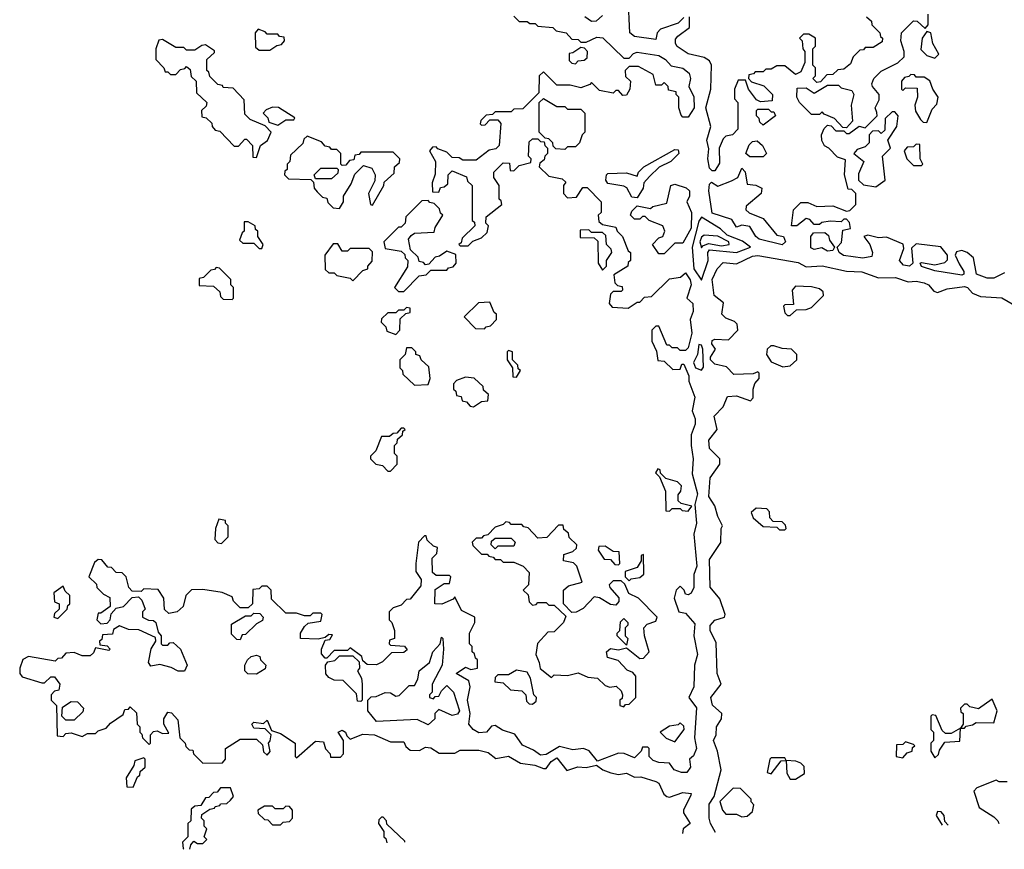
# Model space of a CAD drawing. Extents: x 2889633 to 3052318, y 540750 to 918690.
# Tile 160 of 256: x 2915122 to 2918794, y 712618 to 715714. Entities that reach past the tile are written whole.
import ezdxf

# ---------------------------------------------------------------- set-up
doc = ezdxf.new("R2010")
doc.units = 0

msp = doc.modelspace()

# ---------------------------------------------------------------- linework, layer by layer
at = {"layer": '0CON02XD'}
for points in [[(2917598.3, 715721.7), (2917578.3, 715701.7), (2917511.7, 715678.3), (2917500, 715665), (2917495, 715640), (2917415, 715651.2), (2917397.5, 715665), (2917391.7, 715798.3)], [(2916965, 715726.7), (2916985, 715707.5), (2917015, 715707.5), (2917025, 715700), (2917045, 715700), (2917055, 715690), (2917110, 715685), (2917123, 715673), (2917160, 715665), (2917181.7, 715641.7), (2917205, 715640), (2917215, 715630), (2917235, 715630), (2917275, 715648.8), (2917297, 715647), (2917375, 715570), (2917395, 715570), (2917411.7, 715588.3), (2917425, 715593.3), (2917505, 715580), (2917530, 715565), (2917551.7, 715541.7), (2917595, 715533.3), (2917618.8, 715515), (2917623.3, 715495), (2917617.5, 715465), (2917636.1, 715426.1), (2917637.5, 715385), (2917615, 715350), (2917595, 715350), (2917588.3, 715358.3), (2917580, 715385), (2917580, 715425), (2917570, 715435), (2917570, 715445), (2917541.7, 715451.7), (2917540, 715465), (2917525, 715480), (2917515, 715470), (2917495, 715470), (2917485, 715510), (2917429.3, 715539.3), (2917395, 715540), (2917380, 715525), (2917381.7, 715501.7), (2917400, 715485), (2917397.5, 715455), (2917385, 715432.5), (2917371.7, 715431.7), (2917355, 715450), (2917345, 715450), (2917335, 715440), (2917285, 715450)], [(2917295, 715730), (2917271.7, 715708.3), (2917255, 715707.5), (2917230, 715725)], [(2918280, 715725), (2918298.3, 715708.3), (2918300, 715695), (2918330, 715665), (2918331.7, 715651.7), (2918340, 715645), (2918338.3, 715631.7), (2918305, 715610), (2918275, 715610), (2918268.3, 715601.7), (2918255, 715600), (2918230, 715575), (2918220, 715550), (2918195, 715530), (2918173, 715527), (2918155, 715510), (2918131.7, 715508.3), (2918108.3, 715481.7), (2918095, 715480), (2918080, 715495), (2918090, 715505), (2918090, 715535), (2918080, 715545), (2918080, 715605), (2918090, 715615), (2918090, 715645), (2918065, 715660), (2918045, 715660), (2918030, 715645), (2918040, 715635), (2918042.5, 715605), (2918050, 715595), (2918050, 715555), (2918035, 715520), (2918015, 715510), (2917975, 715542.5), (2917945, 715542.5), (2917925, 715530), (2917905, 715530), (2917895, 715520), (2917865, 715520), (2917858.3, 715511.7), (2917841.7, 715508.3), (2917840, 715495), (2917851.7, 715481.7), (2917897, 715467), (2917930, 715435), (2917928.3, 715411.7), (2917885, 715407.5), (2917870, 715415), (2917840, 715455), (2917828.3, 715488.3), (2917801.7, 715488.3), (2917787.5, 715455), (2917788.3, 715418.3), (2917800, 715405), (2917800, 715305), (2917780, 715285), (2917755, 715280), (2917745, 715270), (2917730, 715235), (2917731.7, 715178.3), (2917715, 715150), (2917705, 715150), (2917695, 715160), (2917688.8, 715195), (2917691.7, 715231.7), (2917684.2, 715265), (2917700, 715315), (2917681.2, 715385), (2917700, 715455), (2917702.5, 715545), (2917695, 715560), (2917675, 715573.3), (2917615, 715586.7), (2917573.8, 715613.8), (2917567.5, 715625), (2917568.3, 715641.7), (2917577, 715653), (2917620, 715685), (2917620, 715725)], [(2918318.3, 715368.3), (2918312.5, 715385), (2918327.5, 715415), (2918327.5, 715435), (2918302.5, 715465), (2918300, 715475), (2918307.5, 715495), (2918335, 715522.5), (2918397, 715553), (2918420, 715575), (2918420, 715595), (2918407.5, 715635), (2918410, 715665), (2918455, 715710), (2918468.3, 715708.3), (2918498.3, 715681.7), (2918510, 715695), (2918510, 715735)], [(2916055, 715600), (2916081.7, 715618.3), (2916098.3, 715621.7), (2916110, 715635), (2916108.3, 715648.3), (2916091.7, 715651.7), (2916085, 715660), (2916045, 715660), (2916038.3, 715668.3), (2916011.7, 715678.3), (2916000, 715665), (2916001.7, 715611.7), (2916015, 715600), (2916055, 715600)], [(2916005, 715200), (2916020, 715245), (2916046.4, 715263.6), (2916060, 715295), (2916038.3, 715318.3), (2915981.7, 715341.7), (2915961.7, 715361.7), (2915960, 715415), (2915918.3, 715458.3), (2915881.7, 715461.7), (2915878.3, 715468.3), (2915861.7, 715471.7), (2915831.7, 715501.7), (2915828.3, 715518.3), (2915820, 715525), (2915820, 715565), (2915848.3, 715591.7), (2915848.3, 715598.3), (2915815, 715620), (2915801.7, 715618.3), (2915775, 715600), (2915745, 715600), (2915735, 715610), (2915705, 715610), (2915655, 715640), (2915641.7, 715638.3), (2915630, 715605), (2915630, 715565), (2915660, 715535), (2915665, 715520), (2915675, 715520), (2915685, 715510), (2915705, 715510), (2915721.7, 715528.3), (2915738.3, 715531.7), (2915745, 715540), (2915758.3, 715528.3), (2915761.7, 715501.7), (2915780, 715485), (2915781.7, 715441.7), (2915820, 715405), (2915818.3, 715391.7), (2915800, 715375), (2915801.7, 715351.7), (2915818.3, 715348.3), (2915838.3, 715328.3), (2915840, 715315), (2915851.7, 715301.7), (2915868.3, 715298.3), (2915921.7, 715241.7), (2915938.3, 715241.7), (2915961.7, 715268.3), (2915968.3, 715268.3), (2915990, 715245), (2915991.7, 715201.7), (2916005, 715200)], [(2918535, 715570), (2918550, 715585), (2918526.7, 715625), (2918520, 715665), (2918505, 715670), (2918487.5, 715645), (2918483, 715603), (2918505, 715580), (2918535, 715570)], [(2917195, 715550), (2917205, 715560), (2917227, 715563), (2917238.3, 715571.7), (2917240, 715595), (2917228.3, 715608.3), (2917215, 715610), (2917185, 715590), (2917171.7, 715588.3), (2917171.7, 715561.7), (2917181.7, 715551.7), (2917195, 715550)], [(2917285, 715450), (2917255, 715480), (2917248.3, 715471.7), (2917215, 715460), (2917175, 715470), (2917125, 715470), (2917075, 715520), (2917060, 715505), (2917058.3, 715441.7), (2916998.3, 715381.7), (2916965, 715380), (2916955, 715370), (2916895, 715370), (2916885, 715360), (2916861.7, 715358.3), (2916841.7, 715338.3), (2916840, 715325), (2916845, 715320), (2916858.3, 715321.7), (2916875, 715340), (2916905, 715340), (2916917, 715327), (2916910, 715245), (2916898.3, 715231.7), (2916873, 715227), (2916825, 715190), (2916775, 715190), (2916761.7, 715198.3), (2916735, 715200), (2916715, 715220), (2916681.7, 715231.7), (2916675, 715240), (2916661.7, 715238.3), (2916650, 715225), (2916672.5, 715185), (2916671.7, 715138.3), (2916660, 715105), (2916661.7, 715071.7), (2916685, 715070), (2916691.7, 715088.3), (2916705, 715090), (2916718.3, 715101.7), (2916720, 715135), (2916735, 715150), (2916788.3, 715128.3), (2916791.7, 715111.7), (2916810, 715095), (2916810, 714965), (2916818.3, 714958.3), (2916820, 714945), (2916771.7, 714898.3), (2916768.3, 714881.7), (2916760, 714875), (2916765, 714870), (2916795, 714870), (2916811.7, 714888.3), (2916845, 714900), (2916865, 714920), (2916870, 714945), (2916860, 714955), (2916861.7, 714978.3), (2916920, 715025), (2916918.3, 715038.3), (2916910, 715045), (2916910, 715095), (2916890, 715125), (2916890, 715145), (2916925, 715180), (2916948.3, 715178.3), (2916951.7, 715151.7), (2916965, 715150), (2916985, 715170), (2917028.3, 715181.7), (2917030, 715195), (2917020, 715205), (2917021.7, 715258.3), (2917035, 715270), (2917055, 715270), (2917065, 715260), (2917078.3, 715258.3), (2917080, 715245), (2917090, 715235), (2917090, 715215), (2917080, 715205), (2917078.3, 715191.7), (2917061.7, 715178.3), (2917060, 715165), (2917095, 715130), (2917145, 715120), (2917158.3, 715108.3), (2917150, 715095), (2917150, 715065), (2917165, 715050), (2917198.3, 715051.7), (2917221.7, 715088.3), (2917238.3, 715088.3), (2917290, 715035), (2917290, 714995), (2917280, 714985), (2917281.7, 714961.7), (2917295, 714950), (2917345, 714940), (2917350, 714925), (2917370, 714905), (2917391.7, 714851.7), (2917400, 714845), (2917400, 714815), (2917391.7, 714808.3), (2917390, 714795), (2917338.3, 714761.7), (2917341.7, 714731.7), (2917351.7, 714721.7), (2917368.3, 714718.3), (2917370, 714705), (2917365, 714700), (2917335, 714700), (2917325, 714690), (2917320, 714655), (2917331.7, 714641.7), (2917391.7, 714638.3), (2917425, 714660), (2917435, 714660), (2917451.7, 714678.3), (2917478.3, 714681.7), (2917545, 714747.5), (2917586.4, 714753.6), (2917605, 714770), (2917623, 714743), (2917626, 714725), (2917610, 714675), (2917632.5, 714655), (2917633.3, 714625), (2917622.5, 714595), (2917628.8, 714545), (2917615, 714490), (2917605, 714480), (2917585, 714480), (2917575, 714490), (2917555, 714490), (2917545, 714500), (2917535, 714500), (2917505, 714570), (2917495, 714570), (2917480, 714555), (2917480, 714515), (2917497, 714477), (2917502.5, 714442.5), (2917525, 714440), (2917558.3, 714408.3), (2917585, 714410), (2917591.7, 714428.3), (2917598.3, 714428.3), (2917617.5, 714385), (2917617.5, 714365), (2917640, 714305), (2917630, 714255), (2917641.2, 714225), (2917641.2, 714205), (2917626.7, 714165), (2917626.7, 714125), (2917633.3, 714075), (2917629.3, 714019.3), (2917649.2, 713945), (2917640, 713905), (2917646, 713835), (2917636.2, 713795), (2917647.5, 713675), (2917636.4, 713643.6), (2917636.2, 713595), (2917626.1, 713573.9), (2917615, 713567.5), (2917605, 713570), (2917600, 713585), (2917585, 713600), (2917570, 713585), (2917562.5, 713555), (2917580, 713505), (2917605, 713500), (2917639.3, 713459.3), (2917636.2, 713415), (2917650, 713345), (2917638, 713305), (2917636, 713225), (2917617.5, 713185), (2917645.8, 713145.8), (2917638.8, 713035), (2917645.7, 712995), (2917635, 712966.7), (2917620, 712955), (2917623.3, 712925), (2917610, 712905), (2917590, 712905), (2917562.5, 712915), (2917545, 712940), (2917505, 712942.5), (2917485, 712950), (2917470, 712965), (2917470, 712995), (2917465, 713000), (2917445, 713000), (2917440, 712985), (2917415, 712960), (2917376.4, 712976.4), (2917355, 712976.7), (2917277, 712947), (2917245.9, 712985.9), (2917225, 712994), (2917185, 712990), (2917135, 713002.5), (2917085, 712972.5), (2917065, 712970), (2917038.9, 712988.9), (2916997, 713007), (2916968.3, 713048.3), (2916923, 713063), (2916895, 713080), (2916881.7, 713078.3), (2916862.5, 713055), (2916835, 713052.5), (2916813.8, 713065), (2916797.5, 713085), (2916802.5, 713125), (2916792.5, 713175), (2916802.5, 713225), (2916797, 713247), (2916750, 713275), (2916785, 713297.5), (2916805, 713290), (2916830, 713295), (2916830, 713325), (2916821.7, 713331.7), (2916818.3, 713348.3), (2916810, 713355), (2916810, 713375), (2916800, 713385), (2916800, 713425), (2916820, 713465), (2916820, 713485), (2916770, 713510), (2916745, 713560), (2916738.3, 713551.7), (2916697, 713533), (2916670, 713535), (2916671.7, 713588.3), (2916705, 713610), (2916725, 713610), (2916730, 713635), (2916725, 713640), (2916675, 713640), (2916661.7, 713651.7), (2916660, 713705), (2916678.3, 713721.7), (2916680, 713745), (2916665, 713750), (2916641.7, 713771.7), (2916638.3, 713788.3), (2916631.7, 713788.3), (2916610, 713765), (2916600, 713685), (2916600, 713655), (2916620, 713625), (2916618.3, 713601.7), (2916578.3, 713551.7), (2916565, 713550), (2916545, 713530), (2916515, 713520), (2916500, 713505), (2916500, 713475), (2916510, 713465), (2916520, 713435), (2916520, 713405), (2916501.7, 713398.3), (2916500, 713385), (2916505, 713380), (2916557, 713377), (2916567, 713363), (2916555, 713352.5), (2916508.3, 713351.7), (2916475, 713317.5), (2916453, 713307), (2916417.5, 713307.5), (2916401.7, 713321.7), (2916398.3, 713338.3), (2916355, 713370), (2916345, 713360), (2916295, 713360), (2916268.3, 713331.7), (2916261.7, 713331.7), (2916248.3, 713348.3), (2916247.5, 713365), (2916261.7, 713398.3), (2916278.3, 713401.7), (2916288.3, 713418.3), (2916275, 713420), (2916261.7, 713408.3), (2916235, 713402.5), (2916170, 713405), (2916170, 713425), (2916185, 713450), (2916198.3, 713461.7), (2916245, 713470), (2916250, 713495), (2916245, 713500), (2916215, 713500), (2916205, 713490), (2916185, 713490), (2916155, 713500), (2916115, 713500), (2916061.7, 713551.7), (2916060, 713585), (2916045, 713600), (2916025, 713600), (2916015, 713590), (2915991.7, 713588.3), (2915990, 713535), (2915975, 713520), (2915945, 713520), (2915920, 713545), (2915915, 713560), (2915877, 713577), (2915805, 713587.5), (2915763, 713587), (2915742.5, 713565), (2915732.5, 713525), (2915710, 713505), (2915678.3, 713498.3), (2915663, 713513), (2915660, 713555), (2915638.3, 713588.3), (2915585, 713590), (2915575, 713580), (2915541.7, 713581.7), (2915530, 713595), (2915520, 713635), (2915505, 713650), (2915481.7, 713651.7), (2915465, 713670), (2915451.7, 713671.7), (2915428.3, 713698.3), (2915415, 713700), (2915401.7, 713688.3), (2915380, 713635), (2915408.3, 713608.3), (2915410, 713595), (2915435, 713570), (2915458.3, 713558.3), (2915460, 713525), (2915425, 713500), (2915415, 713500), (2915410, 713475), (2915425, 713460), (2915448.3, 713461.7), (2915460, 713475), (2915463, 713497), (2915481.7, 713518.3), (2915510, 713525), (2915541.7, 713558.3), (2915565, 713560), (2915578.3, 713548.3), (2915590, 713515), (2915580, 713505), (2915580, 713485), (2915603, 713473), (2915621.7, 713471.7), (2915630, 713465), (2915638.3, 713428.3), (2915650, 713415), (2915650, 713385), (2915655, 713380), (2915675, 713380), (2915681.7, 713388.3), (2915695, 713390), (2915722.5, 713365), (2915747.5, 713305), (2915737, 713283), (2915713, 713283), (2915687, 713297), (2915645, 713307.5), (2915611.7, 713301.7), (2915602.5, 713315), (2915613, 713367), (2915630, 713395), (2915628.3, 713408.3), (2915567, 713437), (2915528.3, 713438.3), (2915495, 713452.5), (2915471.7, 713438.3), (2915468.3, 713421.7), (2915431.7, 713418.3), (2915428.3, 713401.7), (2915420, 713395), (2915421.7, 713381.7), (2915448.3, 713378.3), (2915460, 713365), (2915455, 713360), (2915405, 713370), (2915398.3, 713351.7), (2915385, 713340), (2915355, 713340), (2915325, 713352.5), (2915295, 713350), (2915278.3, 713331.7), (2915265, 713330), (2915255, 713320), (2915155, 713337.5), (2915133.6, 713326.4), (2915122.5, 713295), (2915122.5, 713275), (2915131.7, 713261.7), (2915205, 713240), (2915215, 713240), (2915238.3, 713261.7), (2915251.7, 713261.7), (2915272.5, 713235), (2915268.3, 713211.7), (2915251.7, 713208.3), (2915240, 713195), (2915240, 713175), (2915260, 713155), (2915261.7, 713041.7), (2915285, 713040), (2915295, 713050), (2915315, 713052.5), (2915355, 713040), (2915375, 713050), (2915405, 713050), (2915415, 713060), (2915445, 713070), (2915460.7, 713089.3), (2915508.3, 713121.7), (2915515, 713140), (2915528.3, 713141.7), (2915535, 713150), (2915558.3, 713128.3), (2915560, 713085), (2915570, 713075), (2915570, 713055), (2915578.3, 713048.3), (2915580, 713035), (2915605, 713010), (2915610, 713015), (2915610, 713045), (2915621.7, 713058.3), (2915635, 713060), (2915655, 713050), (2915678.3, 713051.7), (2915660, 713085), (2915660, 713105), (2915675, 713130), (2915688.3, 713128.3), (2915711.7, 713101.7), (2915720, 713035), (2915740, 713015), (2915741.7, 713001.7), (2915755, 712990), (2915768.3, 712988.3), (2915770, 712975), (2915805, 712940), (2915878.3, 712941.7), (2915890, 712955), (2915890, 712995), (2915945, 713030), (2916005, 713030), (2916028.3, 713008.3), (2916031.7, 712981.7)], [(2918505, 715330), (2918525, 715380), (2918541.7, 715398.3), (2918547.5, 715425), (2918527.5, 715455), (2918516.4, 715486.4), (2918495, 715500), (2918465, 715500), (2918458.3, 715508.3), (2918445, 715510), (2918438.3, 715501.7), (2918421.7, 715498.3), (2918410, 715485), (2918410, 715455), (2918415, 715450), (2918425, 715460), (2918468.3, 715458.3), (2918470, 715425), (2918460, 715395), (2918463, 715373), (2918481.7, 715341.7), (2918491.7, 715331.7), (2918505, 715330)], [(2918205, 715310), (2918191.7, 715311.7), (2918160, 715345), (2918121.7, 715361.7), (2918115, 715370), (2918105, 715360), (2918075, 715360), (2918030, 715405), (2918020, 715425), (2918021.7, 715458.3), (2918055, 715460), (2918085, 715440), (2918135, 715470), (2918175, 715470), (2918185, 715460), (2918225, 715450), (2918232.5, 715435), (2918223.3, 715395), (2918227.5, 715335), (2918205, 715310)], [(2917155, 715230), (2917121.7, 715231.7), (2917111.7, 715241.7), (2917110, 715255), (2917095, 715270), (2917081.7, 715271.7), (2917060, 715295), (2917060, 715405), (2917075, 715420), (2917125, 715390), (2917155, 715390), (2917165, 715380), (2917215, 715380), (2917230, 715365), (2917230, 715295), (2917220, 715285), (2917210, 715255), (2917195, 715240), (2917165, 715240), (2917155, 715230)], [(2916085, 715320), (2916115, 715340), (2916145, 715340), (2916148.3, 715348.3), (2916087, 715387), (2916065, 715387.5), (2916041.7, 715378.3), (2916030, 715365), (2916048.3, 715348.3), (2916051.7, 715331.7), (2916085, 715320)], [(2917895, 715320), (2917881.7, 715331.7), (2917880, 715345), (2917870, 715355), (2917870, 715375), (2917875, 715380), (2917915, 715380), (2917925, 715370), (2917935, 715370), (2917940, 715355), (2917895, 715320)], [(2918795, 714770), (2918755, 714750), (2918729.7, 714749.7), (2918690, 714765), (2918678.8, 714825), (2918655.8, 714845.8), (2918635, 714853.3), (2918615, 714847.5), (2918610, 714835), (2918625, 714802.5), (2918643.3, 714775), (2918642.5, 714765), (2918635, 714761.2), (2918535, 714776.7), (2918485, 714793.3), (2918480, 714805), (2918485, 714807.5), (2918535, 714800), (2918572.5, 714807.5), (2918581.7, 714818.3), (2918582.5, 714835), (2918557, 714867), (2918465, 714877.5), (2918448.3, 714861.7), (2918452.5, 714805), (2918440, 714795), (2918418.3, 714798.3), (2918402.5, 714815), (2918419.3, 714860.7), (2918416.4, 714876.4), (2918355, 714902.5), (2918325, 714900), (2918285, 714910), (2918270, 714905), (2918292.5, 714875), (2918302.5, 714845), (2918300, 714830), (2918265.8, 714824.2), (2918194.2, 714834.2), (2918177.5, 714845), (2918170, 714865), (2918187, 714883), (2918191.7, 714928.3), (2918220, 714935), (2918217, 714957), (2918205, 714970), (2918195, 714970), (2918185, 714960), (2918145, 714962.5), (2918113, 714957), (2918105, 714950), (2918085, 714950), (2918068.3, 714968.3), (2918055, 714972.5), (2918020, 714945), (2918000, 714945), (2918007.5, 715005), (2918035, 715032.5), (2918061.7, 715031.7), (2918095, 715017.5), (2918155, 715020), (2918205, 715000), (2918218.3, 715001.7), (2918240, 715025), (2918240, 715065), (2918225, 715080), (2918211.7, 715081.7), (2918197.5, 715135), (2918201.7, 715191.7), (2918171.7, 715201.7), (2918140, 715235), (2918123.6, 715243.6), (2918113.6, 715263.6), (2918112.5, 715285), (2918121.7, 715308.3), (2918135, 715320), (2918148.3, 715318.3), (2918165, 715300), (2918195, 715300), (2918205, 715290), (2918215, 715290), (2918253, 715317), (2918275, 715310), (2918320, 715355), (2918318.3, 715368.3)], [(2918315, 715090), (2918350, 715115), (2918340, 715205), (2918370, 715235), (2918360, 715265), (2918392.5, 715315), (2918397.5, 715355), (2918385, 715370), (2918375, 715370), (2918350, 715345), (2918348.3, 715301.7), (2918335, 715290), (2918325, 715300), (2918301.7, 715298.3), (2918290, 715285), (2918290, 715255), (2918275, 715240), (2918245, 715230), (2918232.5, 715215), (2918270, 715185), (2918250.7, 715139.3), (2918250, 715115), (2918268.3, 715098.3), (2918315, 715090)], [(2916315, 715010), (2916330, 715035), (2916330, 715055), (2916358.3, 715101.7), (2916371.7, 715138.3), (2916405, 715170), (2916435, 715160), (2916447.5, 715135), (2916447, 715113), (2916422.5, 715065), (2916430, 715025), (2916438.3, 715021.7), (2916480, 715095), (2916481.7, 715108.3), (2916518.3, 715141.7), (2916520, 715165), (2916538.3, 715181.7), (2916540, 715195), (2916515, 715220), (2916395, 715220), (2916388.3, 715211.7), (2916371.7, 715208.3), (2916368.3, 715191.7), (2916351.7, 715188.3), (2916338.3, 715171.7), (2916325, 715170), (2916320, 715175), (2916320, 715215), (2916305, 715230), (2916285, 715230), (2916278.3, 715238.3), (2916261.7, 715241.7), (2916248.3, 715258.3), (2916195, 715280), (2916181.7, 715268.3), (2916178.3, 715251.7), (2916131.7, 715208.3), (2916130, 715185), (2916120, 715175), (2916120, 715155), (2916111.7, 715148.3), (2916110, 715135), (2916125, 715120), (2916208.3, 715118.3), (2916218.3, 715108.3), (2916220, 715085), (2916231.7, 715071.7), (2916251.7, 715051.7), (2916268.3, 715048.3), (2916271.7, 715031.7), (2916291.7, 715011.7), (2916315, 715010)], [(2917895, 715202.5), (2917845, 715202.5), (2917830, 715215), (2917843, 715247), (2917855, 715260), (2917871.7, 715261.7), (2917892.5, 715245), (2917906.7, 715215), (2917895, 715202.5)], [(2918485, 715170), (2918490, 715175), (2918480, 715195), (2918478.3, 715248.3), (2918465, 715250), (2918455, 715240), (2918431.7, 715238.3), (2918420, 715225), (2918430, 715195), (2918455, 715170), (2918485, 715170)], [(2917425, 715050), (2917405, 715052.5), (2917386.1, 715086.1), (2917375, 715092.5), (2917315, 715102.5), (2917307.5, 715115), (2917310, 715135), (2917315, 715140), (2917385, 715142.5), (2917425, 715130), (2917430, 715145), (2917450, 715165), (2917565, 715230), (2917578.3, 715228.3), (2917580, 715215), (2917550, 715185), (2917506.4, 715163.6), (2917470.7, 715129.3), (2917450, 715105), (2917447.5, 715085), (2917425, 715050)], [(2916285, 715120), (2916225, 715120), (2916220, 715135), (2916245, 715160), (2916305, 715160), (2916310, 715155), (2916308.3, 715141.7), (2916285, 715120)], [(2917965, 714874), (2917880, 714895), (2917867.5, 714905), (2917845, 714942.5), (2917815, 714947.5), (2917795, 714940), (2917778.3, 714968.3), (2917705, 714992.5), (2917692, 715075), (2917695, 715100), (2917701.7, 715108.3), (2917725, 715092.5), (2917777, 715113), (2917800, 715125), (2917815, 715160), (2917827, 715147), (2917835, 715100), (2917867, 715097), (2917890, 715085), (2917887.5, 715065), (2917831.7, 715018.3), (2917830, 715005), (2917843, 714993), (2917895, 714972.5), (2917945, 714910), (2917970, 714905), (2917977.5, 714885), (2917965, 714874)], [(2917525, 714840), (2917505, 714840), (2917482.5, 714875), (2917505, 714900), (2917520, 714905), (2917527.5, 714925), (2917520, 714945), (2917470, 714965), (2917455, 714980), (2917445, 714980), (2917435, 714970), (2917415, 714970), (2917400, 714985), (2917405, 715000), (2917425, 715020), (2917475, 715010), (2917483, 715017), (2917535, 715030), (2917550, 715095), (2917565, 715100), (2917607, 715087), (2917620, 715075), (2917620, 715055), (2917610, 715035), (2917628, 714995), (2917625.8, 714935.8), (2917595, 714880), (2917565, 714880), (2917525, 714840)], [(2916555, 714700), (2916611.7, 714758.3), (2916638.3, 714761.7), (2916655, 714780), (2916715, 714780), (2916721.7, 714788.3), (2916738.3, 714791.7), (2916750, 714805), (2916748.3, 714838.3), (2916715, 714850), (2916688.3, 714831.7), (2916671.7, 714828.3), (2916648.3, 714801.7), (2916635, 714800), (2916628.3, 714808.3), (2916611.7, 714811.7), (2916608.3, 714828.3), (2916580, 714855), (2916572.5, 714895), (2916581.7, 714908.3), (2916595, 714917.5), (2916668.3, 714921.7), (2916671.7, 714938.3), (2916700, 714985), (2916691.7, 714991.7), (2916688.3, 715008.3), (2916668.3, 715028.3), (2916651.7, 715031.7), (2916645, 715040), (2916621.7, 715038.3), (2916561.7, 714978.3), (2916560, 714955), (2916545, 714940), (2916535, 714940), (2916480, 714885), (2916485, 714860), (2916545, 714850), (2916558.3, 714838.3), (2916560, 714825), (2916570, 714815), (2916568.3, 714791.7), (2916520, 714715), (2916535, 714700), (2916555, 714700)], [(2917665, 714742.5), (2917689.2, 714815), (2917688.6, 714845), (2917694.6, 714855.4), (2917795, 714845.8), (2917847.5, 714865), (2917817.8, 714887.8), (2917759.8, 714909.8), (2917735, 714934), (2917665, 714977.5), (2917655, 714962.5), (2917630.5, 714865), (2917635.7, 714785), (2917665, 714742.5)], [(2916025, 714860), (2916030, 714875), (2916010, 714905), (2916010, 714925), (2916001.7, 714931.7), (2916000, 714945), (2915975, 714960), (2915960, 714960), (2915960, 714925), (2915951.7, 714918.3), (2915941.7, 714891.7), (2915955, 714880), (2915995, 714880), (2916015, 714860), (2916025, 714860)], [(2917295, 714780), (2917310, 714795), (2917310, 714815), (2917330, 714845), (2917328.3, 714858.3), (2917310, 714875), (2917308.3, 714908.3), (2917295, 714920), (2917255, 714920), (2917245, 714930), (2917211.7, 714928.3), (2917211.7, 714901.7), (2917265, 714900), (2917278.3, 714888.3), (2917280, 714805), (2917295, 714780)], [(2917665, 714862.5), (2917669.3, 714870.7), (2917690.6, 714879.4), (2917739.1, 714870.9), (2917767.5, 714875), (2917766.7, 714885), (2917725, 714905.8), (2917675, 714910), (2917665, 714902.5), (2917658.8, 714885), (2917665, 714862.5)], [(2918135, 714850), (2918113, 714863), (2918085, 714856.7), (2918072.3, 714862.3), (2918072.5, 714905), (2918081.7, 714918.3), (2918125, 714920), (2918138.3, 714908.3), (2918141.7, 714891.7), (2918160, 714865), (2918155, 714852.5), (2918135, 714850)], [(2916365, 714740), (2916401.7, 714778.3), (2916420, 714785), (2916420, 714795), (2916437, 714813), (2916438.3, 714848.3), (2916425, 714860), (2916355, 714860), (2916345, 714850), (2916325, 714850), (2916308.3, 714878.3), (2916291.7, 714878.3), (2916260, 714835), (2916261.7, 714781.7), (2916275, 714770), (2916295, 714770), (2916305, 714760), (2916355, 714750), (2916365, 714740)], [(2917716.9, 712681.5), (2917698, 712715), (2917693.1, 712735), (2917693.1, 712786.9), (2917712.5, 712815), (2917737.5, 712915), (2917724.2, 712984.2), (2917710, 713025), (2917718.8, 713045), (2917721.2, 713075), (2917738.8, 713105), (2917740, 713125), (2917706.2, 713156.2), (2917699.2, 713185), (2917737.5, 713235), (2917723.3, 713275), (2917719.3, 713389.3), (2917696.7, 713435), (2917696.4, 713453.6), (2917715, 713473.3), (2917750, 713485), (2917752.5, 713495), (2917733.6, 713553.6), (2917696.4, 713596.4), (2917695, 713700), (2917737, 713763), (2917737.5, 713815), (2917742.5, 713825), (2917725, 713860), (2917715, 713900), (2917692, 713935), (2917696.7, 714005), (2917732.5, 714055), (2917732.5, 714075), (2917694.4, 714114.4), (2917692.5, 714145), (2917722.5, 714185), (2917712.5, 714235), (2917745, 714270), (2917761.7, 714308.3), (2917795, 714310), (2917847.5, 714292.5), (2917857.5, 714302.5), (2917857.5, 714335), (2917863, 714357), (2917880, 714375), (2917880, 714395), (2917875, 714400), (2917857.5, 714392.5), (2917785, 714390), (2917758.3, 714418.3), (2917715, 714428.8), (2917698.8, 714445), (2917698.8, 714455), (2917717.5, 714485), (2917703.3, 714505), (2917705, 714517.5), (2917715, 714522.5), (2917765, 714520), (2917800, 714555), (2917798.3, 714578.3), (2917788.3, 714588.3), (2917755, 714600), (2917740, 714615), (2917747, 714657), (2917712.5, 714685), (2917704, 714745), (2917722.5, 714785), (2917745, 714807.5), (2917795, 714802.5), (2917855, 714832), (2917875, 714834.2), (2918025, 714808), (2918055, 714792.5), (2918115, 714796.2), (2918205, 714776), (2918262.7, 714772.7), (2918325, 714751.2), (2918388.3, 714751.7), (2918435, 714736), (2918465, 714738), (2918495, 714732), (2918511.2, 714725), (2918530.9, 714700.9), (2918545, 714696), (2918580.7, 714709.3), (2918645, 714718.8), (2918656.7, 714715), (2918675, 714693.3), (2918705, 714681.2), (2918785, 714676.7), (2918885, 714618)], [(2915915, 714670), (2915920, 714675), (2915920, 714715), (2915910, 714725), (2915910, 714745), (2915867, 714787), (2915855, 714790), (2915848.3, 714781.7), (2915835, 714780), (2915808.3, 714751.7), (2915791.7, 714748.3), (2915791.7, 714721.7), (2915845, 714720), (2915868.3, 714698.3), (2915871.7, 714681.7), (2915881.7, 714671.7), (2915915, 714670)], [(2917995, 714610), (2918018.3, 714631.7), (2918055, 714632.5), (2918075, 714640), (2918120, 714685), (2918118.3, 714698.3), (2918105, 714710), (2918075, 714717.5), (2918015, 714720), (2918002.5, 714705), (2918008.3, 714651.7), (2917975, 714650), (2917970, 714645), (2917975, 714620), (2917985, 714610), (2917995, 714610)], [(2916855, 714560), (2916861.7, 714568.3), (2916878.3, 714571.7), (2916900, 714595), (2916900, 714615), (2916891.7, 714621.7), (2916875, 714660), (2916833, 714657), (2916780, 714605), (2916821.7, 714561.7), (2916855, 714560)], [(2916525, 714540), (2916540, 714555), (2916541.7, 714598.3), (2916561.7, 714618.3), (2916578.3, 714621.7), (2916578.3, 714638.3), (2916565, 714640), (2916555, 714630), (2916535, 714630), (2916525, 714620), (2916495, 714620), (2916471.7, 714598.3), (2916470, 714585), (2916488.3, 714568.3), (2916491.7, 714551.7), (2916525, 714540)], [(2917665, 714406.2), (2917672.5, 714417.5), (2917670, 714485), (2917665, 714500), (2917655, 714502.5), (2917650, 714465), (2917634.5, 714434.5), (2917642, 714415), (2917665, 714406.2)], [(2916595, 714350), (2916645, 714352.5), (2916652.5, 714375), (2916648.3, 714418.3), (2916620, 714445), (2916615, 714460), (2916600, 714465), (2916600, 714475), (2916585, 714490), (2916565, 714490), (2916560, 714465), (2916540, 714445), (2916540, 714415), (2916550, 714405), (2916551.7, 714391.7), (2916595, 714350)], [(2916975, 714380), (2916990, 714405), (2916981.7, 714411.7), (2916980, 714425), (2916960, 714445), (2916960, 714475), (2916945, 714480), (2916940, 714475), (2916940, 714445), (2916960, 714415), (2916961.7, 714381.7), (2916975, 714380)], [(2917968.3, 714418.3), (2917995, 714422.5), (2918020, 714445), (2918020, 714465), (2918000, 714485), (2917965, 714487.5), (2917935, 714497.5), (2917923, 714497), (2917910, 714485), (2917907.5, 714465), (2917925, 714437.5), (2917968.3, 714418.3)], [(2916815, 714270), (2916845, 714290), (2916868.3, 714291.7), (2916870, 714315), (2916851.7, 714331.7), (2916850, 714345), (2916817, 714377), (2916785, 714380), (2916751.7, 714368.3), (2916740, 714355), (2916740, 714335), (2916748.3, 714328.3), (2916751.7, 714311.7), (2916768.3, 714308.3), (2916771.7, 714291.7), (2916788.3, 714288.3), (2916801.7, 714271.7), (2916815, 714270)], [(2916505, 714030), (2916530, 714055), (2916530, 714085), (2916520, 714095), (2916520, 714125), (2916530, 714135), (2916531.7, 714148.3), (2916550, 714165), (2916551.7, 714178.3), (2916560, 714185), (2916555, 714190), (2916545, 714190), (2916528.3, 714171.7), (2916515, 714170), (2916501.7, 714158.3), (2916471.7, 714158.3), (2916450, 714105), (2916430, 714085), (2916430, 714075), (2916450, 714055), (2916475, 714050), (2916495, 714030), (2916505, 714030)], [(2917615, 713880), (2917628.3, 713898.3), (2917588.3, 713908.3), (2917578.3, 713918.3), (2917578.3, 713941.7), (2917587.5, 713955), (2917590, 713975), (2917575, 713990), (2917531.7, 714001.7), (2917511.7, 714021.7), (2917510, 714035), (2917501.7, 714038.3), (2917493, 714023), (2917508.3, 714008.3), (2917530, 713955), (2917531.7, 713881.7), (2917545, 713880), (2917555, 713890), (2917585, 713890), (2917593, 713883), (2917615, 713880)], [(2917975, 713810), (2917980, 713815), (2917978.3, 713828.3), (2917965, 713840), (2917931.7, 713841.7), (2917920, 713855), (2917918.3, 713878.3), (2917908.3, 713888.3), (2917868.3, 713891.7), (2917850, 713875), (2917857.5, 713855), (2917895, 713822.5), (2917945, 713820), (2917955, 713810), (2917975, 713810)], [(2915875, 713760), (2915900, 713785), (2915900, 713825), (2915890, 713835), (2915890, 713845), (2915865, 713850), (2915852.5, 713815), (2915850, 713775), (2915861.7, 713761.7), (2915875, 713760)], [(2917375, 713150), (2917381.7, 713158.3), (2917395, 713160), (2917420, 713185), (2917420, 713265), (2917408.3, 713278.3), (2917387, 713287), (2917353.6, 713323.6), (2917314.1, 713334.1), (2917310, 713355), (2917325, 713367.5), (2917355, 713362.5), (2917385, 713370), (2917435, 713330), (2917448.3, 713331.7), (2917470, 713355), (2917452.5, 713415), (2917450, 713445), (2917461.7, 713458.3), (2917495, 713470), (2917500, 713485), (2917430, 713555), (2917393.3, 713573.3), (2917378.3, 713608.3), (2917365, 713620), (2917335, 713620), (2917320, 713605), (2917322.5, 713595), (2917357, 713557), (2917357, 713543), (2917345, 713530), (2917325, 713532.5), (2917285, 713556.7), (2917265, 713560), (2917223, 713517), (2917197, 713503), (2917181.7, 713501.7), (2917150, 713535), (2917150, 713585), (2917168.3, 713601.7), (2917220, 713615), (2917200, 713675), (2917187, 713687), (2917150, 713695), (2917151.7, 713718.3), (2917185, 713730), (2917198.3, 713741.7), (2917200, 713755), (2917171.7, 713781.7), (2917168.3, 713798.3), (2917151.7, 713811.7), (2917148.3, 713828.3), (2917131.7, 713828.3), (2917088.3, 713781.7), (2917055, 713780), (2917018.3, 713818.3), (2917001.7, 713821.7), (2916995, 713830), (2916955, 713830), (2916948.3, 713838.3), (2916935, 713840), (2916925, 713830), (2916895, 713820), (2916868.3, 713791.7), (2916851.7, 713788.3), (2916845, 713780), (2916825, 713780), (2916810, 713765), (2916811.7, 713751.7), (2916845, 713720), (2916865, 713720), (2916871.7, 713711.7), (2916888.3, 713708.3), (2916895, 713700), (2916915, 713700), (2916925, 713690), (2916965, 713690), (2917000, 713675), (2917021.7, 713651.7), (2917020, 713605), (2917000, 713585), (2917018.3, 713568.3), (2917021.7, 713541.7), (2917035, 713530), (2917048.3, 713531.7), (2917055, 713540), (2917085, 713540), (2917095, 713530), (2917115, 713530), (2917158.3, 713488.3), (2917150, 713465), (2917115, 713430), (2917091.7, 713428.3), (2917053, 713387), (2917047.5, 713345), (2917060, 713315), (2917063.6, 713293.6), (2917105, 713260), (2917115, 713270), (2917165, 713266.7), (2917205, 713277.5), (2917240.7, 713260.7), (2917277, 713257), (2917305, 713230), (2917323, 713223), (2917347, 713227), (2917365, 713210), (2917370, 713195), (2917368.3, 713181.7), (2917360, 713175), (2917360, 713155), (2917375, 713150)], [(2916895, 713740), (2916880, 713755), (2916881.7, 713768.3), (2916895, 713780), (2916955, 713780), (2916970, 713765), (2916965, 713750), (2916905, 713750), (2916895, 713740)], [(2917355, 713680), (2917360, 713685), (2917358.3, 713728.3), (2917335, 713730), (2917305, 713750), (2917281.7, 713748.3), (2917280, 713735), (2917301.7, 713701.7), (2917325, 713700), (2917341.7, 713681.7), (2917355, 713680)], [(2917395, 713620), (2917402.5, 713627.5), (2917435, 713632.5), (2917450, 713645), (2917448.3, 713718.3), (2917440, 713715), (2917440, 713695), (2917425, 713670), (2917380, 713655), (2917380, 713635), (2917395, 713620)], [(2915265, 713480), (2915300, 713515), (2915301.7, 713528.3), (2915310, 713535), (2915310, 713565), (2915291.7, 713581.7), (2915285, 713600), (2915250, 713575), (2915251.7, 713541.7), (2915270, 713535), (2915270, 713515), (2915251.7, 713498.3), (2915250, 713485), (2915265, 713480)], [(2915945, 713400), (2915931.7, 713401.7), (2915911.7, 713421.7), (2915911.7, 713458.3), (2915965, 713490), (2915985, 713490), (2915995, 713500), (2916018.3, 713498.3), (2916030, 713485), (2916028.3, 713471.7), (2916005, 713460), (2915965, 713420), (2915951.7, 713418.3), (2915945, 713400)], [(2917385, 713380), (2917350, 713415), (2917350, 713425), (2917360, 713435), (2917363, 713467), (2917375, 713480), (2917390, 713465), (2917390, 713455), (2917380, 713445), (2917380, 713415), (2917390, 713405), (2917385, 713380)], [(2916645, 713083.3), (2916605, 713102.5), (2916452.5, 713095), (2916420, 713135), (2916420, 713175), (2916432.5, 713187.5), (2916451.7, 713188.3), (2916485, 713203.3), (2916505, 713202.5), (2916525, 713190), (2916537, 713193), (2916575, 713230), (2916595, 713230), (2916607, 713253), (2916612.5, 713285), (2916650, 713315), (2916662.5, 713355), (2916690, 713385), (2916695, 713410), (2916700, 713405), (2916702.5, 713365), (2916697.5, 713305), (2916660, 713235), (2916660, 713205), (2916650, 713195), (2916650, 713185), (2916665, 713180), (2916671.7, 713188.3), (2916685, 713190), (2916695, 713210), (2916715, 713230), (2916740, 713205), (2916762.5, 713135), (2916755, 713122.5), (2916735, 713117.5), (2916685, 713140), (2916670, 713125), (2916670, 713105), (2916645, 713083.3)], [(2916005, 713272.5), (2915973, 713273), (2915962.5, 713285), (2915962.5, 713305), (2915972.5, 713325), (2915985, 713337.5), (2916005, 713342.5), (2916018.3, 713338.3), (2916020, 713325), (2916040, 713305), (2916038.3, 713291.7), (2916005, 713272.5)], [(2916395, 713170), (2916381.7, 713171.7), (2916378.3, 713198.3), (2916328.3, 713248.3), (2916295, 713250), (2916275, 713260), (2916263.6, 713273.6), (2916262.5, 713305), (2916271.7, 713318.3), (2916297, 713323), (2916315, 713340), (2916365, 713340), (2916388.3, 713318.3), (2916390, 713295), (2916382.5, 713285), (2916397, 713257), (2916400, 713235), (2916400, 713175), (2916395, 713170)], [(2917035, 713160), (2917048.3, 713171.7), (2917050, 713185), (2917040, 713195), (2917027, 713257), (2917015, 713280), (2916975, 713287.5), (2916945, 713270), (2916905, 713270), (2916895, 713260), (2916893.6, 713243.6), (2916925, 713240), (2916953, 713213), (2916995, 713210), (2917010, 713195), (2917011.7, 713171.7), (2917021.7, 713161.7), (2917035, 713160)], [(2918645, 713070), (2918651.7, 713078.3), (2918675, 713082.5), (2918688.3, 713091.7), (2918755, 713090), (2918767.5, 713135), (2918748.3, 713178.3), (2918697, 713143), (2918665, 713150), (2918655, 713160), (2918645, 713160), (2918630, 713145), (2918631.7, 713131.7), (2918640, 713125), (2918640, 713085), (2918630, 713070), (2918645, 713070)], [(2915325, 713100), (2915295, 713100), (2915280, 713115), (2915281.7, 713148.3), (2915315, 713170), (2915338.3, 713168.3), (2915360, 713145), (2915358.3, 713131.7), (2915325, 713100)], [(2918535, 712960), (2918548.3, 712971.7), (2918551.7, 712988.3), (2918571.7, 713018.3), (2918627.5, 713022.5), (2918630, 713070), (2918595, 713050), (2918575, 713050), (2918561.7, 713061.7), (2918538.3, 713118.3), (2918525, 713120), (2918520, 713115), (2918520, 713065), (2918530, 713055), (2918530, 713025), (2918520, 713015), (2918520, 712985), (2918535, 712960)], [(2916031.7, 712981.7), (2916045, 712970), (2916057, 712983), (2916050, 713015), (2916057, 713023), (2916060, 713045), (2916038.3, 713068.3), (2915995, 713070), (2915987.5, 713085), (2915995, 713092.5), (2916031.7, 713088.3), (2916045, 713100), (2916061.7, 713061.7), (2916095, 713050), (2916150, 713015), (2916150, 712965), (2916155, 712960), (2916225, 713022.5), (2916255, 713020), (2916263, 712993), (2916280, 712975), (2916281.7, 712961.7), (2916318.3, 712961.7), (2916330, 712975), (2916330, 713025), (2916310, 713055), (2916325, 713062.5), (2916337.5, 713055), (2916341.7, 713041.7), (2916355, 713030), (2916402.3, 713047.7), (2916445, 713046), (2916505, 713020), (2916555, 713020), (2916561.7, 713001.7), (2916578.3, 712988.3), (2916613, 712987), (2916635, 713000), (2916655, 712996.7), (2916687, 712977), (2916745, 712977.5), (2916765, 712988.8), (2916835, 712988.1), (2916869.4, 712979.4), (2916897.5, 712957.5), (2916945, 712966.2), (2916989.5, 712939.6), (2917043, 712933), (2917075, 712920), (2917085, 712920), (2917103.6, 712946.4), (2917125, 712960), (2917162.5, 712912.5), (2917203.6, 712926.4), (2917235, 712923.8), (2917273, 712933), (2917296.7, 712915), (2917326.4, 712903.6), (2917355, 712897.5), (2917385, 712902.5), (2917415, 712887.5), (2917438.3, 712888.3), (2917495, 712871.2), (2917506.2, 712865), (2917524.2, 712824.2), (2917535.9, 712815.9), (2917545, 712813.3), (2917595, 712830), (2917626.2, 712826.2), (2917625, 712820), (2917597.5, 712765), (2917597.5, 712755), (2917622.5, 712715), (2917596.2, 712695), (2917593.7, 712677.5)], [(2917565, 713020), (2917600, 713065), (2917598.3, 713078.3), (2917585, 713090), (2917577.5, 713082.5), (2917545, 713077.5), (2917510, 713055), (2917533, 713033), (2917565, 713020)], [(2918415, 712960), (2918431.7, 712978.3), (2918450, 712985), (2918451.7, 712998.3), (2918460, 713005), (2918455, 713010), (2918425, 713020), (2918415, 713010), (2918391.7, 713008.3), (2918390, 712965), (2918415, 712960)], [(2915545, 712850), (2915561.7, 712888.3), (2915570, 712895), (2915571.7, 712908.3), (2915590, 712925), (2915590, 712955), (2915585, 712960), (2915551.7, 712948.3), (2915548.3, 712931.7), (2915520, 712885), (2915521.7, 712851.7), (2915545, 712850)], [(2917925, 712900), (2917961.7, 712948.3), (2917980, 712950), (2917975, 712960), (2917925, 712960), (2917920, 712955), (2917910, 712905), (2917925, 712900)], [(2918015, 712880), (2918048.3, 712901.7), (2918047, 712927), (2918035, 712940), (2918017, 712947), (2917980, 712950), (2917983, 712903), (2917995, 712880), (2918015, 712880)], [(2915756.8, 712619.1), (2915760, 712635), (2915771.7, 712648.3), (2915785, 712640), (2915805, 712640), (2915820, 712655), (2915810, 712665), (2915820, 712695), (2915810, 712705), (2915810, 712725), (2915800, 712735), (2915801.7, 712748.3), (2915831.7, 712768.3), (2915848.3, 712771.7), (2915851.7, 712778.3), (2915868.3, 712781.7), (2915871.7, 712788.3), (2915895, 712790), (2915908.3, 712801.7), (2915920, 712815), (2915908.3, 712848.3), (2915871.7, 712848.3), (2915858.3, 712831.7), (2915845, 712830), (2915828.3, 712811.7), (2915815, 712810), (2915798.3, 712781.7), (2915775, 712780), (2915761.7, 712768.3), (2915760, 712725), (2915750, 712715), (2915750, 712665), (2915730, 712645), (2915731.7, 712621.7), (2915734.9, 712618.4)], [(2917815, 712740), (2917835, 712742.5), (2917855, 712760), (2917860, 712785), (2917850, 712795), (2917850, 712805), (2917810, 712845), (2917783, 712847), (2917733, 712797), (2917742.5, 712765), (2917755, 712750), (2917795, 712750), (2917815, 712740)], [(2918805, 712870), (2918775, 712870), (2918763, 712877), (2918691.7, 712848.3), (2918680, 712835), (2918700, 712775), (2918755, 712740), (2918770, 712725), (2918773.3, 712715.1)], [(2916095, 712710), (2916105, 712720), (2916128.3, 712721.7), (2916140, 712735), (2916140, 712765), (2916128.3, 712778.3), (2916115, 712780), (2916105, 712770), (2916075, 712770), (2916065, 712780), (2916035, 712780), (2916010, 712765), (2916011.7, 712751.7), (2916035, 712730), (2916048.3, 712728.3), (2916065, 712710), (2916095, 712710)], [(2916558.3, 712644.6), (2916558.3, 712648.3), (2916491.7, 712711.7), (2916490, 712725), (2916478.3, 712738.3), (2916471.7, 712738.3), (2916461.7, 712728.3), (2916460, 712715), (2916480, 712685), (2916480, 712665), (2916488.3, 712658.3), (2916491.5, 712642.5)], [(2918585, 712709.1), (2918571.7, 712721.7), (2918570, 712745), (2918558.3, 712758.3), (2918545, 712760), (2918540, 712745), (2918562, 712708.4)]]:
    msp.add_lwpolyline(points, dxfattribs=at)

doc.saveas('drawing.dxf')
